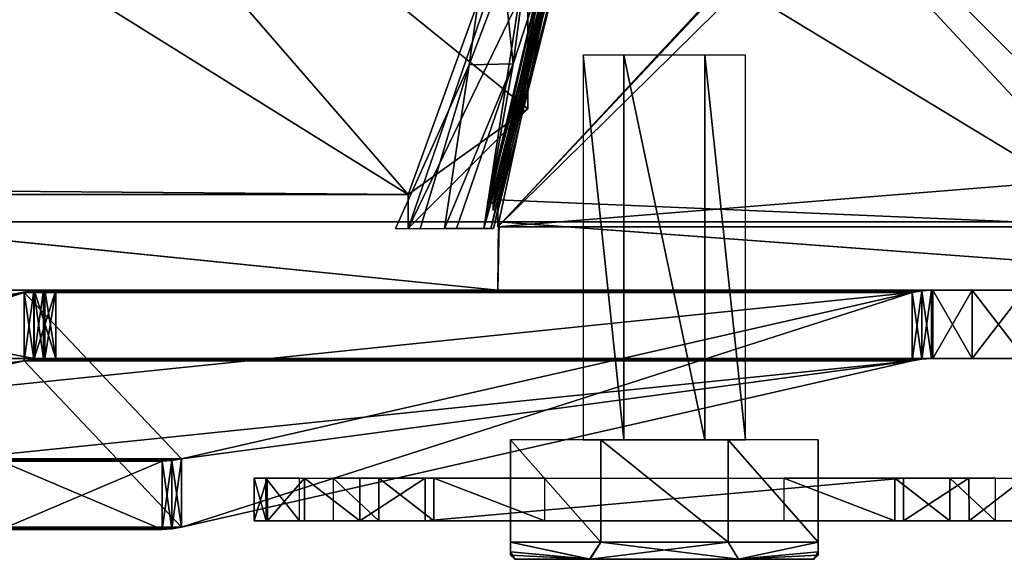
# Model space of a CAD drawing. Header units: millimetres. Extents: x -137 to 239, y -69 to 620.
# Tile 3 of 100: x -82 to -25, y -59 to -28. Entities that reach past the tile are written whole.
import ezdxf

# ---------------------------------------------------------------- set-up
doc = ezdxf.new("R2010")
doc.units = ezdxf.units.MM
doc.header["$LTSCALE"] = 65.185185
for name, color, linetype in [('11', 7, 'CONTINUOUS'), ('1131', 7, 'CONTINUOUS'), ('1132', 7, 'CONTINUOUS'), ('1133', 7, 'CONTINUOUS'), ('1134', 7, 'CONTINUOUS'), ('1135', 7, 'CONTINUOUS'), ('1136', 7, 'CONTINUOUS'), ('1137', 7, 'CONTINUOUS'), ('1138', 7, 'CONTINUOUS'), ('1139', 7, 'CONTINUOUS'), ('1140', 7, 'CONTINUOUS'), ('1141', 7, 'CONTINUOUS'), ('1142', 7, 'CONTINUOUS'), ('1143', 7, 'CONTINUOUS'), ('1144', 7, 'CONTINUOUS'), ('12', 7, 'CONTINUOUS'), ('14', 7, 'CONTINUOUS'), ('26', 7, 'CONTINUOUS'), ('28', 7, 'CONTINUOUS'), ('412', 7, 'CONTINUOUS'), ('424', 7, 'CONTINUOUS'), ('428', 7, 'CONTINUOUS'), ('458', 7, 'CONTINUOUS'), ('459', 7, 'CONTINUOUS'), ('460', 7, 'CONTINUOUS'), ('461', 7, 'CONTINUOUS'), ('462', 7, 'CONTINUOUS'), ('463', 7, 'CONTINUOUS'), ('467', 7, 'CONTINUOUS'), ('468', 7, 'CONTINUOUS'), ('469', 7, 'CONTINUOUS'), ('470', 7, 'CONTINUOUS'), ('471', 7, 'CONTINUOUS'), ('472', 7, 'CONTINUOUS'), ('473', 7, 'CONTINUOUS'), ('474', 7, 'CONTINUOUS'), ('475', 7, 'CONTINUOUS'), ('476', 7, 'CONTINUOUS'), ('477', 7, 'CONTINUOUS'), ('478', 7, 'CONTINUOUS'), ('479', 7, 'CONTINUOUS'), ('480', 7, 'CONTINUOUS'), ('481', 7, 'CONTINUOUS'), ('482', 7, 'CONTINUOUS'), ('483', 7, 'CONTINUOUS'), ('484', 7, 'CONTINUOUS'), ('505', 7, 'CONTINUOUS'), ('57', 7, 'CONTINUOUS'), ('58', 7, 'CONTINUOUS'), ('59', 7, 'CONTINUOUS'), ('720', 7, 'CONTINUOUS'), ('725', 7, 'CONTINUOUS'), ('726', 7, 'CONTINUOUS'), ('727', 7, 'CONTINUOUS'), ('731', 7, 'CONTINUOUS'), ('732', 7, 'CONTINUOUS'), ('733', 7, 'CONTINUOUS')]:
    doc.layers.add(name, color=color, linetype=linetype)

msp = doc.modelspace()

# ---------------------------------------------------------------- linework, layer by layer
at = {"layer": '11', "color": 7, "linetype": 'Continuous'}
for points in [[(-17, 0.3, -82.75), (-17, 0, -82.75), (-54.25, -39.7, -82.75), (-17, 0.3, -82.75)], [(-49.983, -19.7, -82.75), (-17, 0.3, -82.75), (-54.25, -39.7, -82.75), (-49.983, -19.7, -82.75)], [(-17, 0, -82.75), (-17, -3, -82.75), (-54.25, -39.7, -82.75), (-17, 0, -82.75)], [(-54.25, -39.7, -82.75), (-17, -3, -82.75), (-17, -36.7, -82.75), (-54.25, -39.7, -82.75)], [(-54.25, -38.107, -82.75), (-49.983, -19.7, -82.75), (-54.25, -39.7, -82.75), (-54.25, -38.107, -82.75)], [(-17, -39.7, -82.75), (-54.25, -39.7, -82.75), (-17, -36.7, -82.75), (-17, -39.7, -82.75)]]:
    msp.add_3dface(points, dxfattribs=at)
at = {"layer": '1131', "color": 7, "linetype": 'Continuous'}
for points in [[(-53.5, -58.15, -40.75), (-48.225, -58.15, -35.49), (-53.5, -52.15, -40.75), (-53.5, -58.15, -40.75)], [(-53.5, -52.15, -40.75), (-48.225, -58.15, -35.49), (-48.225, -52.15, -35.49), (-53.5, -52.15, -40.75)], [(-48.225, -58.15, -35.49), (-40.775, -58.15, -35.49), (-48.225, -52.15, -35.49), (-48.225, -58.15, -35.49)], [(-48.225, -52.15, -35.49), (-40.775, -58.15, -35.49), (-40.775, -52.15, -35.49), (-48.225, -52.15, -35.49)], [(-35.5, -58.15, -40.75), (-35.5, -52.15, -40.75), (-40.775, -52.15, -35.49), (-35.5, -58.15, -40.75)], [(-40.775, -58.15, -35.49), (-35.5, -58.15, -40.75), (-40.775, -52.15, -35.49), (-40.775, -58.15, -35.49)]]:
    msp.add_3dface(points, dxfattribs=at)
at = {"layer": '1132', "color": 7, "linetype": 'Continuous'}
for points in [[(-53.25, -59.15, -44.5), (-48.848, -59.15, -52.091), (-48.889, -59.15, -36.932), (-53.25, -59.15, -44.5)], [(-48.848, -59.15, -52.091), (-40.17, -59.15, -36.898), (-48.889, -59.15, -36.932), (-48.848, -59.15, -52.091)], [(-48.848, -59.15, -52.091), (-40.152, -59.15, -52.091), (-40.17, -59.15, -36.898), (-48.848, -59.15, -52.091)], [(-40.152, -59.15, -52.091), (-35.75, -59.15, -44.5), (-40.17, -59.15, -36.898), (-40.152, -59.15, -52.091)]]:
    msp.add_3dface(points, dxfattribs=at)
at = {"layer": '1133', "color": 7, "linetype": 'Continuous'}
for points in [[(-48.225, -58.15, -35.49), (-53.5, -58.15, -40.75), (-48.889, -59.15, -36.932), (-48.225, -58.15, -35.49)], [(-53.5, -58.15, -40.75), (-53.5, -58.715, -42.663), (-48.889, -59.15, -36.932), (-53.5, -58.15, -40.75)], [(-40.17, -59.15, -36.898), (-48.225, -58.15, -35.49), (-48.889, -59.15, -36.932), (-40.17, -59.15, -36.898)], [(-40.775, -58.15, -35.49), (-48.225, -58.15, -35.49), (-40.17, -59.15, -36.898), (-40.775, -58.15, -35.49)], [(-35.5, -58.15, -40.75), (-40.775, -58.15, -35.49), (-40.17, -59.15, -36.898), (-35.5, -58.15, -40.75)], [(-35.5, -58.715, -42.666), (-35.5, -58.15, -40.75), (-40.17, -59.15, -36.898), (-35.5, -58.715, -42.666)], [(-53.5, -58.715, -42.663), (-53.5, -58.9, -44.5), (-48.889, -59.15, -36.932), (-53.5, -58.715, -42.663)], [(-35.75, -59.15, -44.5), (-35.5, -58.715, -42.666), (-40.17, -59.15, -36.898), (-35.75, -59.15, -44.5)], [(-35.5, -58.9, -44.5), (-35.5, -58.715, -42.666), (-35.75, -59.15, -44.5), (-35.5, -58.9, -44.5)], [(-53.5, -58.9, -44.5), (-53.25, -59.15, -44.5), (-48.889, -59.15, -36.932), (-53.5, -58.9, -44.5)]]:
    msp.add_3dface(points, dxfattribs=at)
at = {"layer": '1134', "color": 7, "linetype": 'Continuous'}
for points in [[(-53.5, -58.15, -48.25), (-48.225, -58.15, -53.51), (-48.848, -59.15, -52.091), (-53.5, -58.15, -48.25)], [(-53.5, -58.715, -46.334), (-53.5, -58.15, -48.25), (-48.848, -59.15, -52.091), (-53.5, -58.715, -46.334)], [(-48.225, -58.15, -53.51), (-40.775, -58.15, -53.51), (-48.848, -59.15, -52.091), (-48.225, -58.15, -53.51)], [(-48.848, -59.15, -52.091), (-40.775, -58.15, -53.51), (-40.152, -59.15, -52.091), (-48.848, -59.15, -52.091)], [(-40.775, -58.15, -53.51), (-35.5, -58.15, -48.25), (-40.152, -59.15, -52.091), (-40.775, -58.15, -53.51)], [(-35.5, -58.15, -48.25), (-35.5, -58.715, -46.337), (-40.152, -59.15, -52.091), (-35.5, -58.15, -48.25)], [(-53.5, -58.9, -44.5), (-53.5, -58.715, -46.334), (-53.25, -59.15, -44.5), (-53.5, -58.9, -44.5)], [(-53.25, -59.15, -44.5), (-53.5, -58.715, -46.334), (-48.848, -59.15, -52.091), (-53.25, -59.15, -44.5)], [(-35.5, -58.715, -46.337), (-35.5, -58.9, -44.5), (-40.152, -59.15, -52.091), (-35.5, -58.715, -46.337)], [(-40.152, -59.15, -52.091), (-35.5, -58.9, -44.5), (-35.75, -59.15, -44.5), (-40.152, -59.15, -52.091)]]:
    msp.add_3dface(points, dxfattribs=at)
at = {"layer": '1135', "color": 7, "linetype": 'Continuous'}
for points in [[(-35.5, -52.15, -40.75), (-35.5, -58.15, -40.75), (-35.5, -58.715, -42.666), (-35.5, -52.15, -40.75)], [(-35.5, -52.15, -48.25), (-35.5, -52.15, -40.75), (-35.5, -58.15, -48.25), (-35.5, -52.15, -48.25)], [(-35.5, -58.15, -48.25), (-35.5, -52.15, -40.75), (-35.5, -58.715, -46.337), (-35.5, -58.15, -48.25)], [(-35.5, -58.715, -46.337), (-35.5, -52.15, -40.75), (-35.5, -58.9, -44.5), (-35.5, -58.715, -46.337)], [(-35.5, -58.9, -44.5), (-35.5, -52.15, -40.75), (-35.5, -58.715, -42.666), (-35.5, -58.9, -44.5)]]:
    msp.add_3dface(points, dxfattribs=at)
at = {"layer": '1136', "color": 7, "linetype": 'Continuous'}
for points in [[(-53.5, -58.15, -40.75), (-53.5, -52.15, -40.75), (-53.5, -52.15, -48.25), (-53.5, -58.15, -40.75)], [(-53.5, -58.15, -40.75), (-53.5, -52.15, -48.25), (-53.5, -58.715, -42.663), (-53.5, -58.15, -40.75)], [(-53.5, -58.15, -48.25), (-53.5, -58.715, -46.334), (-53.5, -52.15, -48.25), (-53.5, -58.15, -48.25)], [(-53.5, -58.715, -46.334), (-53.5, -58.9, -44.5), (-53.5, -52.15, -48.25), (-53.5, -58.715, -46.334)], [(-53.5, -52.15, -48.25), (-53.5, -58.9, -44.5), (-53.5, -58.715, -42.663), (-53.5, -52.15, -48.25)]]:
    msp.add_3dface(points, dxfattribs=at)
at = {"layer": '1137', "color": 7, "linetype": 'Continuous'}
for points in [[(-68.5, -56.9, -54.5), (-67.736, -56.9, -58.331), (-67.814, -56.9, -50.862), (-68.5, -56.9, -54.5)], [(-67.814, -56.9, -50.862), (-67.736, -56.9, -58.331), (-65.853, -56.9, -47.723), (-67.814, -56.9, -50.862)], [(-67.736, -56.9, -58.331), (-65.57, -56.9, -61.569), (-65.853, -56.9, -47.723), (-67.736, -56.9, -58.331)], [(-65.57, -56.9, -61.569), (-63.876, -56.9, -45.578), (-65.853, -56.9, -47.723), (-65.57, -56.9, -61.569)], [(-62.331, -56.9, -63.736), (-63.876, -56.9, -45.578), (-65.57, -56.9, -61.569), (-62.331, -56.9, -63.736)], [(-61.205, -56.9, -43.674), (-63.876, -56.9, -45.578), (-62.331, -56.9, -63.736), (-61.205, -56.9, -43.674)], [(-58.5, -56.9, -64.5), (-61.205, -56.9, -43.674), (-62.331, -56.9, -63.736), (-58.5, -56.9, -64.5)], [(-57.994, -56.9, -43), (-61.205, -56.9, -43.674), (-58.5, -56.9, -64.5), (-57.994, -56.9, -43)], [(-55, -56.9, -50.309), (-57.994, -56.9, -43), (-58.5, -56.9, -64.5), (-55, -56.9, -50.309)], [(-44.5, -56.9, -56.498), (-55, -56.9, -50.309), (-58.5, -56.9, -64.5), (-44.5, -56.9, -56.498)], [(-30.5, -56.9, -64.5), (-44.5, -56.9, -56.498), (-58.5, -56.9, -64.5), (-30.5, -56.9, -64.5)], [(-51.5, -56.9, -43), (-57.994, -56.9, -43), (-51.5, -56.9, -46), (-51.5, -56.9, -43)], [(-51.5, -56.9, -46), (-57.994, -56.9, -43), (-55, -56.9, -46), (-51.5, -56.9, -46)], [(-55, -56.9, -46), (-57.994, -56.9, -43), (-55, -56.9, -50.309), (-55, -56.9, -46)], [(-34, -56.9, -50.309), (-44.5, -56.9, -56.498), (-30.5, -56.9, -64.5), (-34, -56.9, -50.309)], [(-37.5, -56.9, -46), (-34, -56.9, -46), (-37.5, -56.9, -43), (-37.5, -56.9, -46)], [(-37.5, -56.9, -43), (-34, -56.9, -46), (-31.006, -56.9, -43), (-37.5, -56.9, -43)], [(-34, -56.9, -46), (-34, -56.9, -50.309), (-30.5, -56.9, -64.5), (-34, -56.9, -46)], [(-31.006, -56.9, -43), (-34, -56.9, -46), (-30.5, -56.9, -64.5), (-31.006, -56.9, -43)], [(-27.795, -56.9, -43.674), (-31.006, -56.9, -43), (-30.5, -56.9, -64.5), (-27.795, -56.9, -43.674)], [(-26.669, -56.9, -63.736), (-27.795, -56.9, -43.674), (-30.5, -56.9, -64.5), (-26.669, -56.9, -63.736)], [(-25.124, -56.9, -45.578), (-27.795, -56.9, -43.674), (-26.669, -56.9, -63.736), (-25.124, -56.9, -45.578)], [(-23.431, -56.9, -61.57), (-25.124, -56.9, -45.578), (-26.669, -56.9, -63.736), (-23.431, -56.9, -61.57)], [(-23.147, -56.9, -47.723), (-25.124, -56.9, -45.578), (-23.431, -56.9, -61.57), (-23.147, -56.9, -47.723)]]:
    msp.add_3dface(points, dxfattribs=at)
at = {"layer": '1138', "color": 7, "linetype": 'Continuous'}
for points in [[(-57.994, -56.9, -43), (-51.5, -56.9, -43), (-57.994, -54.4, -43), (-57.994, -56.9, -43)], [(-57.994, -54.4, -43), (-51.5, -56.9, -43), (-51.5, -54.4, -43), (-57.994, -54.4, -43)]]:
    msp.add_3dface(points, dxfattribs=at)
at = {"layer": '1139', "color": 7, "linetype": 'Continuous'}
for points in [[(-67.736, -56.9, -58.331), (-68.5, -56.9, -54.5), (-67.739, -54.4, -58.327), (-67.736, -56.9, -58.331)], [(-68.5, -56.9, -54.5), (-67.814, -56.9, -50.862), (-68.5, -54.4, -54.5), (-68.5, -56.9, -54.5)], [(-67.739, -54.4, -58.327), (-68.5, -56.9, -54.5), (-68.5, -54.4, -54.5), (-67.739, -54.4, -58.327)], [(-68.5, -54.4, -54.5), (-67.814, -56.9, -50.862), (-67.815, -54.4, -50.862), (-68.5, -54.4, -54.5)], [(-67.814, -56.9, -50.862), (-65.853, -56.9, -47.723), (-67.815, -54.4, -50.862), (-67.814, -56.9, -50.862)], [(-67.815, -54.4, -50.862), (-65.853, -56.9, -47.723), (-65.853, -54.4, -47.723), (-67.815, -54.4, -50.862)], [(-65.571, -54.4, -61.571), (-67.736, -56.9, -58.331), (-67.739, -54.4, -58.327), (-65.571, -54.4, -61.571)], [(-65.57, -56.9, -61.569), (-67.736, -56.9, -58.331), (-65.571, -54.4, -61.571), (-65.57, -56.9, -61.569)], [(-62.331, -56.9, -63.736), (-65.57, -56.9, -61.569), (-65.571, -54.4, -61.571), (-62.331, -56.9, -63.736)], [(-62.327, -54.4, -63.739), (-62.331, -56.9, -63.736), (-65.571, -54.4, -61.571), (-62.327, -54.4, -63.739)], [(-58.5, -56.9, -64.5), (-62.331, -56.9, -63.736), (-58.5, -54.4, -64.5), (-58.5, -56.9, -64.5)], [(-58.5, -54.4, -64.5), (-62.331, -56.9, -63.736), (-62.327, -54.4, -63.739), (-58.5, -54.4, -64.5)]]:
    msp.add_3dface(points, dxfattribs=at)
at = {"layer": '1140', "color": 7, "linetype": 'Continuous'}
for points in [[(-30.5, -56.9, -64.5), (-58.5, -56.9, -64.5), (-30.5, -54.4, -64.5), (-30.5, -56.9, -64.5)], [(-30.5, -54.4, -64.5), (-58.5, -56.9, -64.5), (-58.5, -54.4, -64.5), (-30.5, -54.4, -64.5)]]:
    msp.add_3dface(points, dxfattribs=at)
at = {"layer": '1141', "color": 7, "linetype": 'Continuous'}
for points in [[(-26.669, -56.9, -63.736), (-30.5, -56.9, -64.5), (-26.673, -54.4, -63.739), (-26.669, -56.9, -63.736)], [(-26.673, -54.4, -63.739), (-30.5, -56.9, -64.5), (-30.5, -54.4, -64.5), (-26.673, -54.4, -63.739)], [(-23.429, -54.4, -61.571), (-26.669, -56.9, -63.736), (-26.673, -54.4, -63.739), (-23.429, -54.4, -61.571)], [(-23.431, -56.9, -61.57), (-26.669, -56.9, -63.736), (-23.429, -54.4, -61.571), (-23.431, -56.9, -61.57)]]:
    msp.add_3dface(points, dxfattribs=at)
at = {"layer": '1142', "color": 7, "linetype": 'Continuous'}
for points in [[(-37.5, -56.9, -43), (-31.006, -56.9, -43), (-37.5, -54.4, -43), (-37.5, -56.9, -43)], [(-37.5, -54.4, -43), (-31.006, -56.9, -43), (-31.006, -54.4, -43), (-37.5, -54.4, -43)]]:
    msp.add_3dface(points, dxfattribs=at)
at = {"layer": '1143', "color": 7, "linetype": 'Continuous'}
for points in [[(-63.876, -56.9, -45.578), (-61.205, -56.9, -43.674), (-63.876, -54.4, -45.578), (-63.876, -56.9, -45.578)], [(-63.876, -54.4, -45.578), (-61.205, -56.9, -43.674), (-61.205, -54.4, -43.673), (-63.876, -54.4, -45.578)], [(-61.205, -56.9, -43.674), (-57.994, -56.9, -43), (-61.205, -54.4, -43.673), (-61.205, -56.9, -43.674)], [(-57.994, -56.9, -43), (-57.994, -54.4, -43), (-61.205, -54.4, -43.673), (-57.994, -56.9, -43)]]:
    msp.add_3dface(points, dxfattribs=at)
at = {"layer": '1144', "color": 7, "linetype": 'Continuous'}
for points in [[(-31.006, -56.9, -43), (-27.795, -56.9, -43.674), (-31.006, -54.4, -43), (-31.006, -56.9, -43)], [(-31.006, -54.4, -43), (-27.795, -56.9, -43.674), (-27.795, -54.4, -43.673), (-31.006, -54.4, -43)], [(-27.795, -56.9, -43.674), (-25.124, -56.9, -45.578), (-27.795, -54.4, -43.673), (-27.795, -56.9, -43.674)], [(-25.124, -56.9, -45.578), (-25.124, -54.4, -45.578), (-27.795, -54.4, -43.673), (-25.124, -56.9, -45.578)]]:
    msp.add_3dface(points, dxfattribs=at)
at = {"layer": '12', "color": 7, "linetype": 'Continuous'}
for points in [[(-49.983, -19.7, 82.75), (-17, -39.7, 82.75), (-54.25, 0.3, 82.75), (-49.983, -19.7, 82.75)], [(-54.25, 0.3, 82.75), (-17, -39.7, 82.75), (-17, -36.7, 82.75), (-54.25, 0.3, 82.75)], [(-17, -3, 82.75), (-54.25, 0.3, 82.75), (-17, -36.7, 82.75), (-17, -3, 82.75)], [(-54.25, -38.107, 82.75), (-17, -39.7, 82.75), (-49.983, -19.7, 82.75), (-54.25, -38.107, 82.75)], [(-54.25, -39.7, 82.75), (-17, -39.7, 82.75), (-54.25, -38.107, 82.75), (-54.25, -39.7, 82.75)]]:
    msp.add_3dface(points, dxfattribs=at)
at = {"layer": '14', "color": 7, "linetype": 'Continuous'}
for points in [[(-52.5, -32.8, 52.75), (-52.5, -25.5, 52.75), (-90.6, -2, 52.75), (-52.5, -32.8, 52.75)], [(-59.5, -37.8, 52.75), (-52.5, -32.8, 52.75), (-90.6, -2, 52.75), (-59.5, -37.8, 52.75)], [(-88.227, -19.9, 52.75), (-59.5, -37.8, 52.75), (-90.6, -2, 52.75), (-88.227, -19.9, 52.75)], [(-90.6, -37.554, 52.75), (-59.5, -37.8, 52.75), (-88.227, -19.9, 52.75), (-90.6, -37.554, 52.75)], [(-59.5, -39.8, 52.75), (-52.5, -32.8, 52.75), (-59.5, -37.8, 52.75), (-59.5, -39.8, 52.75)], [(-90.6, -37.8, 52.75), (-59.5, -37.8, 52.75), (-90.6, -37.554, 52.75), (-90.6, -37.8, 52.75)]]:
    msp.add_3dface(points, dxfattribs=at)
at = {"layer": '26', "color": 7, "linetype": 'Continuous'}
for points in [[(-54.52, -38.3, -82.208), (-49.982, -19.8, -82.25), (-54.852, -38.3, -81.794), (-54.52, -38.3, -82.208)], [(-54.852, -38.3, -81.794), (-49.982, -19.8, -82.25), (-50.481, -19.8, -81.794), (-54.852, -38.3, -81.794)], [(-54.52, -38.748, -82.25), (-49.982, -19.8, -82.25), (-54.52, -38.519, -82.239), (-54.52, -38.748, -82.25)], [(-54.52, -38.519, -82.239), (-49.982, -19.8, -82.25), (-54.52, -38.3, -82.208), (-54.52, -38.519, -82.239)], [(-54.751, -38.3, -82.039), (-54.52, -38.3, -82.208), (-54.852, -38.3, -81.794), (-54.751, -38.3, -82.039)]]:
    msp.add_3dface(points, dxfattribs=at)
at = {"layer": '28', "color": 7, "linetype": 'Continuous'}
for points in [[(-54.753, -38.3, 82.036), (-54.852, -38.3, 81.794), (-50.481, -19.8, 81.794), (-54.753, -38.3, 82.036)], [(-54.52, -38.3, 82.208), (-54.753, -38.3, 82.036), (-50.481, -19.8, 81.794), (-54.52, -38.3, 82.208)], [(-54.52, -38.519, 82.239), (-54.52, -38.3, 82.208), (-50.481, -19.8, 81.794), (-54.52, -38.519, 82.239)], [(-54.52, -38.748, 82.25), (-54.52, -38.519, 82.239), (-50.481, -19.8, 81.794), (-54.52, -38.748, 82.25)], [(-49.982, -19.8, 82.25), (-54.52, -38.748, 82.25), (-50.481, -19.8, 81.794), (-49.982, -19.8, 82.25)]]:
    msp.add_3dface(points, dxfattribs=at)
at = {"layer": '412', "color": 7, "linetype": 'Continuous'}
for points in [[(-102.596, -47.4, -39.672), (109.545, -47.4, -30), (-110, -47.4), (-102.596, -47.4, -39.672)], [(-110, -47.4), (109.545, -47.4, -30), (109.694, -47.4, 30), (-110, -47.4)], [(-102.596, -47.4, 39.672), (-110, -47.4), (104.782, -47.4, 33.478), (-102.596, -47.4, 39.672)], [(104.782, -47.4, 33.478), (-110, -47.4), (106.596, -47.4, 30.962), (104.782, -47.4, 33.478)], [(106.596, -47.4, 30.962), (-110, -47.4), (109.545, -47.4, 30), (106.596, -47.4, 30.962)], [(109.545, -47.4, 30), (-110, -47.4), (109.694, -47.4, 30), (109.545, -47.4, 30)], [(106.596, -47.4, -30.962), (109.545, -47.4, -30), (-102.596, -47.4, -39.672), (106.596, -47.4, -30.962)], [(104.782, -47.4, -33.478), (106.596, -47.4, -30.962), (-102.596, -47.4, -39.672), (104.782, -47.4, -33.478)], [(-81.384, -47.4, -74.004), (104.782, -47.4, -33.478), (-102.596, -47.4, -39.672), (-81.384, -47.4, -74.004)], [(-81.384, -47.4, 74.004), (-102.596, -47.4, 39.672), (73.837, -47.4, 81.536), (-81.384, -47.4, 74.004)], [(73.837, -47.4, 81.536), (-102.596, -47.4, 39.672), (104.782, -47.4, 33.478), (73.837, -47.4, 81.536)], [(-80.112, -47.4, -76.833), (104.782, -47.4, -33.478), (-81.384, -47.4, -74.004), (-80.112, -47.4, -76.833)], [(-80.112, -47.4, 76.833), (-81.384, -47.4, 74.004), (73.837, -47.4, 81.536), (-80.112, -47.4, 76.833)], [(73.838, -47.4, -81.535), (104.782, -47.4, -33.478), (-80.828, -47.4, -79.998), (73.838, -47.4, -81.535)], [(-80.828, -47.4, -79.998), (104.782, -47.4, -33.478), (-80.753, -47.4, -79.868), (-80.828, -47.4, -79.998)], [(-26.484, -47.4, -107.796), (73.838, -47.4, -81.535), (-80.828, -47.4, -79.998), (-26.484, -47.4, -107.796)], [(-28.791, -47.4, -109.868), (-26.484, -47.4, -107.796), (-80.828, -47.4, -79.998), (-28.791, -47.4, -109.868)], [(-28.866, -47.4, -109.998), (-28.791, -47.4, -109.868), (-80.828, -47.4, -79.998), (-28.866, -47.4, -109.998)], [(-80.828, -47.4, 79.998), (-80.753, -47.4, 79.868), (73.837, -47.4, 81.536), (-80.828, -47.4, 79.998)], [(-28.866, -47.4, 109.998), (-80.828, -47.4, 79.998), (-28.791, -47.4, 109.868), (-28.866, -47.4, 109.998)], [(-28.791, -47.4, 109.868), (-80.828, -47.4, 79.998), (-26.484, -47.4, 107.796), (-28.791, -47.4, 109.868)], [(-26.484, -47.4, 107.796), (-80.828, -47.4, 79.998), (-23.398, -47.4, 107.483), (-26.484, -47.4, 107.796)], [(-23.398, -47.4, 107.483), (-80.828, -47.4, 79.998), (73.837, -47.4, 81.536), (-23.398, -47.4, 107.483)], [(-80.753, -47.4, -79.868), (104.782, -47.4, -33.478), (-80.112, -47.4, -76.833), (-80.753, -47.4, -79.868)], [(-80.753, -47.4, 79.868), (-80.112, -47.4, 76.833), (73.837, -47.4, 81.536), (-80.753, -47.4, 79.868)], [(-23.398, -47.4, -107.483), (73.838, -47.4, -81.535), (-26.484, -47.4, -107.796), (-23.398, -47.4, -107.483)]]:
    msp.add_3dface(points, dxfattribs=at)
at = {"layer": '424', "color": 7, "linetype": 'Continuous'}
for points in [[(109.545, -43.4, 30), (109.694, -43.4, -30), (-110, -43.4), (109.545, -43.4, 30)], [(-102.596, -43.4, 39.672), (109.545, -43.4, 30), (-110, -43.4), (-102.596, -43.4, 39.672)], [(109.694, -43.4, -30), (109.545, -43.4, -30), (-110, -43.4), (109.694, -43.4, -30)], [(-110, -43.4), (109.545, -43.4, -30), (106.596, -43.4, -30.962), (-110, -43.4)], [(-102.596, -43.4, -39.672), (-110, -43.4), (104.782, -43.4, -33.478), (-102.596, -43.4, -39.672)], [(104.782, -43.4, -33.478), (-110, -43.4), (106.596, -43.4, -30.962), (104.782, -43.4, -33.478)], [(106.596, -43.4, 30.962), (109.545, -43.4, 30), (-102.596, -43.4, 39.672), (106.596, -43.4, 30.962)], [(104.782, -43.4, 33.478), (106.596, -43.4, 30.962), (-102.596, -43.4, 39.672), (104.782, -43.4, 33.478)], [(-81.384, -43.4, 74.004), (104.782, -43.4, 33.478), (-102.596, -43.4, 39.672), (-81.384, -43.4, 74.004)], [(-81.384, -43.4, -74.004), (-102.596, -43.4, -39.672), (73.837, -43.4, -81.536), (-81.384, -43.4, -74.004)], [(73.837, -43.4, -81.536), (-102.596, -43.4, -39.672), (104.782, -43.4, -33.478), (73.837, -43.4, -81.536)], [(-80.112, -43.4, 76.833), (104.782, -43.4, 33.478), (-81.384, -43.4, 74.004), (-80.112, -43.4, 76.833)], [(-80.112, -43.4, -76.833), (-81.384, -43.4, -74.004), (73.837, -43.4, -81.536), (-80.112, -43.4, -76.833)], [(73.838, -43.4, 81.535), (104.782, -43.4, 33.478), (-80.828, -43.4, 79.998), (73.838, -43.4, 81.535)], [(-80.828, -43.4, 79.998), (104.782, -43.4, 33.478), (-80.753, -43.4, 79.868), (-80.828, -43.4, 79.998)], [(-26.484, -43.4, 107.796), (73.838, -43.4, 81.535), (-80.828, -43.4, 79.998), (-26.484, -43.4, 107.796)], [(-28.791, -43.4, 109.868), (-26.484, -43.4, 107.796), (-80.828, -43.4, 79.998), (-28.791, -43.4, 109.868)], [(-28.866, -43.4, 109.998), (-28.791, -43.4, 109.868), (-80.828, -43.4, 79.998), (-28.866, -43.4, 109.998)], [(-80.828, -43.4, -79.998), (-80.753, -43.4, -79.868), (73.837, -43.4, -81.536), (-80.828, -43.4, -79.998)], [(-28.866, -43.4, -109.998), (-80.828, -43.4, -79.998), (-28.791, -43.4, -109.868), (-28.866, -43.4, -109.998)], [(-28.791, -43.4, -109.868), (-80.828, -43.4, -79.998), (-26.484, -43.4, -107.796), (-28.791, -43.4, -109.868)], [(-26.484, -43.4, -107.796), (-80.828, -43.4, -79.998), (-23.398, -43.4, -107.483), (-26.484, -43.4, -107.796)], [(-23.398, -43.4, -107.483), (-80.828, -43.4, -79.998), (73.837, -43.4, -81.536), (-23.398, -43.4, -107.483)], [(-80.753, -43.4, 79.868), (104.782, -43.4, 33.478), (-80.112, -43.4, 76.833), (-80.753, -43.4, 79.868)], [(-80.753, -43.4, -79.868), (-80.112, -43.4, -76.833), (73.837, -43.4, -81.536), (-80.753, -43.4, -79.868)], [(-23.398, -43.4, 107.483), (73.838, -43.4, 81.535), (-26.484, -43.4, 107.796), (-23.398, -43.4, 107.483)]]:
    msp.add_3dface(points, dxfattribs=at)
at = {"layer": '428', "color": 7, "linetype": 'Continuous'}
for points in [[(-81.384, -47.4, -74.004), (-102.596, -47.4, -39.672), (-81.384, -43.4, -74.004), (-81.384, -47.4, -74.004)], [(-102.596, -47.4, -39.672), (-102.596, -43.4, -39.672), (-81.384, -43.4, -74.004), (-102.596, -47.4, -39.672)], [(-102.596, -47.4, 39.672), (-81.384, -47.4, 74.004), (-102.596, -43.4, 39.672), (-102.596, -47.4, 39.672)], [(-81.384, -47.4, 74.004), (-81.384, -43.4, 74.004), (-102.596, -43.4, 39.672), (-81.384, -47.4, 74.004)]]:
    msp.add_3dface(points, dxfattribs=at)
at = {"layer": '458', "color": 7, "linetype": 'Continuous'}
for points in [[(-81.384, -47.4, 74.004), (-80.112, -47.4, 76.833), (-81.384, -43.4, 74.004), (-81.384, -47.4, 74.004)], [(-80.112, -47.4, 76.833), (-80.112, -43.4, 76.833), (-81.384, -43.4, 74.004), (-80.112, -47.4, 76.833)], [(-80.112, -47.4, 76.833), (-80.753, -47.4, 79.868), (-80.112, -43.4, 76.833), (-80.112, -47.4, 76.833)], [(-80.753, -47.4, 79.868), (-80.753, -43.4, 79.868), (-80.112, -43.4, 76.833), (-80.753, -47.4, 79.868)]]:
    msp.add_3dface(points, dxfattribs=at)
at = {"layer": '459', "color": 7, "linetype": 'Continuous'}
for points in [[(-81.96, -47.529, 81.959), (-124.716, -57.271, 156.015), (-81.96, -43.529, 81.959), (-81.96, -47.529, 81.959)], [(-81.96, -43.529, 81.959), (-124.716, -57.271, 156.015), (-124.716, -53.271, 156.015), (-81.96, -43.529, 81.959)], [(-81.395, -47.432, 80.98), (-81.96, -47.529, 81.959), (-81.395, -43.432, 80.98), (-81.395, -47.432, 80.98)], [(-81.395, -43.432, 80.98), (-81.96, -47.529, 81.959), (-81.96, -43.529, 81.959), (-81.395, -43.432, 80.98)], [(-80.828, -43.4, 79.998), (-80.828, -47.4, 79.998), (-81.395, -47.432, 80.98), (-80.828, -43.4, 79.998)], [(-80.828, -43.4, 79.998), (-81.395, -47.432, 80.98), (-81.395, -43.432, 80.98), (-80.828, -43.4, 79.998)], [(-80.753, -47.4, 79.868), (-80.828, -47.4, 79.998), (-80.753, -43.4, 79.868), (-80.753, -47.4, 79.868)], [(-80.828, -47.4, 79.998), (-80.828, -43.4, 79.998), (-80.753, -43.4, 79.868), (-80.828, -47.4, 79.998)]]:
    msp.add_3dface(points, dxfattribs=at)
at = {"layer": '460', "color": 7, "linetype": 'Continuous'}
for points in [[(-135.28, -57.4, 174.312), (-73.887, -57.4, 187.975), (-137.278, -57.4, 189.488), (-135.28, -57.4, 174.312)], [(-137.278, -57.4, 189.488), (-73.887, -57.4, 187.975), (-127.96, -57.4, 201.633), (-137.278, -57.4, 189.488)], [(-125.848, -57.4, 157.975), (-73.887, -57.4, 187.975), (-135.28, -57.4, 174.312), (-125.848, -57.4, 157.975)], [(-127.96, -57.4, 201.633), (-73.887, -57.4, 187.975), (-110.639, -57.4, 211.633), (-127.96, -57.4, 201.633)], [(-110.639, -57.4, 211.633), (-73.887, -57.4, 187.975), (-95.463, -57.4, 213.631), (-110.639, -57.4, 211.633)], [(-73.887, -57.4, 187.975), (-83.319, -57.4, 204.312), (-95.463, -57.4, 213.631), (-73.887, -57.4, 187.975)]]:
    msp.add_3dface(points, dxfattribs=at)
at = {"layer": '461', "color": 7, "linetype": 'Continuous'}
for points in [[(-73.887, -57.4, 187.975), (-125.848, -57.4, 157.975), (-125.281, -57.368, 156.993), (-73.887, -57.4, 187.975)], [(-124.716, -57.271, 156.015), (-73.32, -57.368, 186.993), (-125.281, -57.368, 156.993), (-124.716, -57.271, 156.015)], [(-73.32, -57.368, 186.993), (-73.887, -57.4, 187.975), (-125.281, -57.368, 156.993), (-73.32, -57.368, 186.993)], [(-72.755, -57.271, 186.015), (-73.32, -57.368, 186.993), (-124.716, -57.271, 156.015), (-72.755, -57.271, 186.015)]]:
    msp.add_3dface(points, dxfattribs=at)
at = {"layer": '462', "color": 7, "linetype": 'Continuous'}
for points in [[(-72.755, -57.271, 186.015), (-124.716, -57.271, 156.015), (-81.96, -47.529, 81.959), (-72.755, -57.271, 186.015)], [(-29.998, -47.529, 111.959), (-72.755, -57.271, 186.015), (-81.96, -47.529, 81.959), (-29.998, -47.529, 111.959)]]:
    msp.add_3dface(points, dxfattribs=at)
at = {"layer": '463', "color": 7, "linetype": 'Continuous'}
for points in [[(-29.998, -43.529, 111.959), (-72.755, -53.271, 186.015), (-29.998, -47.529, 111.959), (-29.998, -43.529, 111.959)], [(-29.433, -43.432, 110.98), (-29.998, -43.529, 111.959), (-29.433, -47.432, 110.98), (-29.433, -43.432, 110.98)], [(-29.433, -47.432, 110.98), (-29.998, -43.529, 111.959), (-29.998, -47.529, 111.959), (-29.433, -47.432, 110.98)], [(-28.866, -47.4, 109.998), (-28.866, -43.4, 109.998), (-29.433, -43.432, 110.98), (-28.866, -47.4, 109.998)], [(-28.866, -47.4, 109.998), (-29.433, -43.432, 110.98), (-29.433, -47.432, 110.98), (-28.866, -47.4, 109.998)], [(-28.866, -47.4, 109.998), (-28.791, -47.4, 109.868), (-28.866, -43.4, 109.998), (-28.866, -47.4, 109.998)], [(-28.791, -47.4, 109.868), (-28.791, -43.4, 109.868), (-28.866, -43.4, 109.998), (-28.791, -47.4, 109.868)], [(-29.998, -47.529, 111.959), (-72.755, -53.271, 186.015), (-72.755, -57.271, 186.015), (-29.998, -47.529, 111.959)], [(-83.319, -53.4, 204.312), (-83.319, -57.4, 204.312), (-73.887, -57.4, 187.975), (-83.319, -53.4, 204.312)], [(-73.887, -53.4, 187.975), (-83.319, -53.4, 204.312), (-73.887, -57.4, 187.975), (-73.887, -53.4, 187.975)], [(-73.32, -53.368, 186.993), (-73.887, -53.4, 187.975), (-73.32, -57.368, 186.993), (-73.32, -53.368, 186.993)], [(-73.32, -57.368, 186.993), (-73.887, -53.4, 187.975), (-73.887, -57.4, 187.975), (-73.32, -57.368, 186.993)], [(-72.755, -53.271, 186.015), (-73.32, -53.368, 186.993), (-72.755, -57.271, 186.015), (-72.755, -53.271, 186.015)], [(-72.755, -57.271, 186.015), (-73.32, -53.368, 186.993), (-73.32, -57.368, 186.993), (-72.755, -57.271, 186.015)]]:
    msp.add_3dface(points, dxfattribs=at)
at = {"layer": '467', "color": 7, "linetype": 'Continuous'}
msp.add_3dface([(-83.319, -53.4, 204.312), (-73.887, -53.4, 187.975), (-125.848, -53.4, 157.975), (-83.319, -53.4, 204.312)], dxfattribs=at)
at = {"layer": '468', "color": 7, "linetype": 'Continuous'}
for points in [[(-73.887, -53.4, 187.975), (-73.32, -53.368, 186.993), (-125.848, -53.4, 157.975), (-73.887, -53.4, 187.975)], [(-73.32, -53.368, 186.993), (-125.281, -53.368, 156.993), (-125.848, -53.4, 157.975), (-73.32, -53.368, 186.993)], [(-73.32, -53.368, 186.993), (-72.755, -53.271, 186.015), (-125.281, -53.368, 156.993), (-73.32, -53.368, 186.993)], [(-72.755, -53.271, 186.015), (-124.716, -53.271, 156.015), (-125.281, -53.368, 156.993), (-72.755, -53.271, 186.015)]]:
    msp.add_3dface(points, dxfattribs=at)
at = {"layer": '469', "color": 7, "linetype": 'Continuous'}
for points in [[(-72.755, -53.271, 186.015), (-29.998, -43.529, 111.959), (-124.716, -53.271, 156.015), (-72.755, -53.271, 186.015)], [(-29.998, -43.529, 111.959), (-81.96, -43.529, 81.959), (-124.716, -53.271, 156.015), (-29.998, -43.529, 111.959)]]:
    msp.add_3dface(points, dxfattribs=at)
at = {"layer": '470', "color": 7, "linetype": 'Continuous'}
for points in [[(-29.998, -43.529, 111.959), (-29.433, -43.432, 110.98), (-81.96, -43.529, 81.959), (-29.998, -43.529, 111.959)], [(-29.433, -43.432, 110.98), (-81.395, -43.432, 80.98), (-81.96, -43.529, 81.959), (-29.433, -43.432, 110.98)], [(-28.866, -43.4, 109.998), (-80.828, -43.4, 79.998), (-81.395, -43.432, 80.98), (-28.866, -43.4, 109.998)], [(-29.433, -43.432, 110.98), (-28.866, -43.4, 109.998), (-81.395, -43.432, 80.98), (-29.433, -43.432, 110.98)]]:
    msp.add_3dface(points, dxfattribs=at)
at = {"layer": '471', "color": 7, "linetype": 'Continuous'}
for points in [[(-28.791, -47.4, 109.868), (-26.484, -47.4, 107.796), (-28.791, -43.4, 109.868), (-28.791, -47.4, 109.868)], [(-26.484, -47.4, 107.796), (-26.484, -43.4, 107.796), (-28.791, -43.4, 109.868), (-26.484, -47.4, 107.796)], [(-26.484, -47.4, 107.796), (-23.398, -47.4, 107.483), (-26.484, -43.4, 107.796), (-26.484, -47.4, 107.796)], [(-23.398, -47.4, 107.483), (-23.398, -43.4, 107.483), (-26.484, -43.4, 107.796), (-23.398, -47.4, 107.483)]]:
    msp.add_3dface(points, dxfattribs=at)
at = {"layer": '472', "color": 7, "linetype": 'Continuous'}
for points in [[(-29.998, -47.529, 111.959), (-81.96, -47.529, 81.959), (-81.395, -47.432, 80.98), (-29.998, -47.529, 111.959)], [(-80.828, -47.4, 79.998), (-29.433, -47.432, 110.98), (-81.395, -47.432, 80.98), (-80.828, -47.4, 79.998)], [(-29.433, -47.432, 110.98), (-29.998, -47.529, 111.959), (-81.395, -47.432, 80.98), (-29.433, -47.432, 110.98)], [(-80.828, -47.4, 79.998), (-28.866, -47.4, 109.998), (-29.433, -47.432, 110.98), (-80.828, -47.4, 79.998)]]:
    msp.add_3dface(points, dxfattribs=at)
at = {"layer": '473', "color": 7, "linetype": 'Continuous'}
for points in [[(-80.112, -47.4, -76.833), (-81.384, -47.4, -74.004), (-80.112, -43.4, -76.833), (-80.112, -47.4, -76.833)], [(-81.384, -47.4, -74.004), (-81.384, -43.4, -74.004), (-80.112, -43.4, -76.833), (-81.384, -47.4, -74.004)], [(-80.753, -47.4, -79.868), (-80.112, -47.4, -76.833), (-80.753, -43.4, -79.868), (-80.753, -47.4, -79.868)], [(-80.112, -47.4, -76.833), (-80.112, -43.4, -76.833), (-80.753, -43.4, -79.868), (-80.112, -47.4, -76.833)]]:
    msp.add_3dface(points, dxfattribs=at)
at = {"layer": '474', "color": 7, "linetype": 'Continuous'}
for points in [[(-81.96, -43.529, -81.959), (-124.716, -53.271, -156.015), (-81.96, -47.529, -81.959), (-81.96, -43.529, -81.959)], [(-81.395, -43.432, -80.98), (-81.96, -43.529, -81.959), (-81.395, -47.432, -80.98), (-81.395, -43.432, -80.98)], [(-81.395, -47.432, -80.98), (-81.96, -43.529, -81.959), (-81.96, -47.529, -81.959), (-81.395, -47.432, -80.98)], [(-80.828, -47.4, -79.998), (-80.828, -43.4, -79.998), (-81.395, -43.432, -80.98), (-80.828, -47.4, -79.998)], [(-80.828, -47.4, -79.998), (-81.395, -43.432, -80.98), (-81.395, -47.432, -80.98), (-80.828, -47.4, -79.998)], [(-80.828, -47.4, -79.998), (-80.753, -47.4, -79.868), (-80.828, -43.4, -79.998), (-80.828, -47.4, -79.998)], [(-80.753, -47.4, -79.868), (-80.753, -43.4, -79.868), (-80.828, -43.4, -79.998), (-80.753, -47.4, -79.868)], [(-81.96, -47.529, -81.959), (-124.716, -53.271, -156.015), (-124.716, -57.271, -156.015), (-81.96, -47.529, -81.959)]]:
    msp.add_3dface(points, dxfattribs=at)
at = {"layer": '475', "color": 7, "linetype": 'Continuous'}
msp.add_3dface([(-73.887, -57.4, -187.975), (-125.848, -57.4, -157.975), (-83.319, -57.4, -204.312), (-73.887, -57.4, -187.975)], dxfattribs=at)
at = {"layer": '476', "color": 7, "linetype": 'Continuous'}
for points in [[(-125.281, -57.368, -156.993), (-125.848, -57.4, -157.975), (-73.32, -57.368, -186.993), (-125.281, -57.368, -156.993)], [(-125.848, -57.4, -157.975), (-73.887, -57.4, -187.975), (-73.32, -57.368, -186.993), (-125.848, -57.4, -157.975)], [(-124.716, -57.271, -156.015), (-125.281, -57.368, -156.993), (-72.755, -57.271, -186.015), (-124.716, -57.271, -156.015)], [(-72.755, -57.271, -186.015), (-125.281, -57.368, -156.993), (-73.32, -57.368, -186.993), (-72.755, -57.271, -186.015)]]:
    msp.add_3dface(points, dxfattribs=at)
at = {"layer": '477', "color": 7, "linetype": 'Continuous'}
for points in [[(-81.96, -47.529, -81.959), (-124.716, -57.271, -156.015), (-29.998, -47.529, -111.959), (-81.96, -47.529, -81.959)], [(-124.716, -57.271, -156.015), (-72.755, -57.271, -186.015), (-29.998, -47.529, -111.959), (-124.716, -57.271, -156.015)]]:
    msp.add_3dface(points, dxfattribs=at)
at = {"layer": '478', "color": 7, "linetype": 'Continuous'}
for points in [[(-81.395, -47.432, -80.98), (-81.96, -47.529, -81.959), (-29.433, -47.432, -110.98), (-81.395, -47.432, -80.98)], [(-81.96, -47.529, -81.959), (-29.998, -47.529, -111.959), (-29.433, -47.432, -110.98), (-81.96, -47.529, -81.959)], [(-28.866, -47.4, -109.998), (-80.828, -47.4, -79.998), (-81.395, -47.432, -80.98), (-28.866, -47.4, -109.998)], [(-28.866, -47.4, -109.998), (-81.395, -47.432, -80.98), (-29.433, -47.432, -110.98), (-28.866, -47.4, -109.998)]]:
    msp.add_3dface(points, dxfattribs=at)
at = {"layer": '479', "color": 7, "linetype": 'Continuous'}
for points in [[(-29.998, -47.529, -111.959), (-72.755, -57.271, -186.015), (-29.998, -43.529, -111.959), (-29.998, -47.529, -111.959)], [(-29.998, -43.529, -111.959), (-72.755, -57.271, -186.015), (-72.755, -53.271, -186.015), (-29.998, -43.529, -111.959)], [(-29.433, -47.432, -110.98), (-29.998, -47.529, -111.959), (-29.433, -43.432, -110.98), (-29.433, -47.432, -110.98)], [(-29.433, -43.432, -110.98), (-29.998, -47.529, -111.959), (-29.998, -43.529, -111.959), (-29.433, -43.432, -110.98)], [(-28.866, -43.4, -109.998), (-28.866, -47.4, -109.998), (-29.433, -47.432, -110.98), (-28.866, -43.4, -109.998)], [(-28.866, -43.4, -109.998), (-29.433, -47.432, -110.98), (-29.433, -43.432, -110.98), (-28.866, -43.4, -109.998)], [(-28.791, -47.4, -109.868), (-28.866, -47.4, -109.998), (-28.791, -43.4, -109.868), (-28.791, -47.4, -109.868)], [(-28.866, -47.4, -109.998), (-28.866, -43.4, -109.998), (-28.791, -43.4, -109.868), (-28.866, -47.4, -109.998)], [(-73.887, -57.4, -187.975), (-83.319, -57.4, -204.312), (-73.887, -53.4, -187.975), (-73.887, -57.4, -187.975)], [(-73.887, -53.4, -187.975), (-83.319, -57.4, -204.312), (-83.319, -53.4, -204.312), (-73.887, -53.4, -187.975)], [(-73.32, -57.368, -186.993), (-73.887, -57.4, -187.975), (-73.32, -53.368, -186.993), (-73.32, -57.368, -186.993)], [(-73.32, -53.368, -186.993), (-73.887, -57.4, -187.975), (-73.887, -53.4, -187.975), (-73.32, -53.368, -186.993)], [(-72.755, -57.271, -186.015), (-73.32, -57.368, -186.993), (-72.755, -53.271, -186.015), (-72.755, -57.271, -186.015)], [(-72.755, -53.271, -186.015), (-73.32, -57.368, -186.993), (-73.32, -53.368, -186.993), (-72.755, -53.271, -186.015)]]:
    msp.add_3dface(points, dxfattribs=at)
at = {"layer": '480', "color": 7, "linetype": 'Continuous'}
for points in [[(-26.484, -47.4, -107.796), (-28.791, -47.4, -109.868), (-26.484, -43.4, -107.796), (-26.484, -47.4, -107.796)], [(-28.791, -47.4, -109.868), (-28.791, -43.4, -109.868), (-26.484, -43.4, -107.796), (-28.791, -47.4, -109.868)], [(-23.398, -47.4, -107.483), (-26.484, -47.4, -107.796), (-23.398, -43.4, -107.483), (-23.398, -47.4, -107.483)], [(-26.484, -47.4, -107.796), (-26.484, -43.4, -107.796), (-23.398, -43.4, -107.483), (-26.484, -47.4, -107.796)]]:
    msp.add_3dface(points, dxfattribs=at)
at = {"layer": '481', "color": 7, "linetype": 'Continuous'}
for points in [[(-81.96, -43.529, -81.959), (-81.395, -43.432, -80.98), (-29.998, -43.529, -111.959), (-81.96, -43.529, -81.959)], [(-81.395, -43.432, -80.98), (-80.828, -43.4, -79.998), (-29.433, -43.432, -110.98), (-81.395, -43.432, -80.98)], [(-81.395, -43.432, -80.98), (-29.433, -43.432, -110.98), (-29.998, -43.529, -111.959), (-81.395, -43.432, -80.98)], [(-80.828, -43.4, -79.998), (-28.866, -43.4, -109.998), (-29.433, -43.432, -110.98), (-80.828, -43.4, -79.998)]]:
    msp.add_3dface(points, dxfattribs=at)
at = {"layer": '482', "color": 7, "linetype": 'Continuous'}
for points in [[(-124.716, -53.271, -156.015), (-81.96, -43.529, -81.959), (-72.755, -53.271, -186.015), (-124.716, -53.271, -156.015)], [(-81.96, -43.529, -81.959), (-29.998, -43.529, -111.959), (-72.755, -53.271, -186.015), (-81.96, -43.529, -81.959)]]:
    msp.add_3dface(points, dxfattribs=at)
at = {"layer": '483', "color": 7, "linetype": 'Continuous'}
for points in [[(-125.848, -53.4, -157.975), (-125.281, -53.368, -156.993), (-73.887, -53.4, -187.975), (-125.848, -53.4, -157.975)], [(-125.281, -53.368, -156.993), (-124.716, -53.271, -156.015), (-73.32, -53.368, -186.993), (-125.281, -53.368, -156.993)], [(-125.281, -53.368, -156.993), (-73.32, -53.368, -186.993), (-73.887, -53.4, -187.975), (-125.281, -53.368, -156.993)], [(-124.716, -53.271, -156.015), (-72.755, -53.271, -186.015), (-73.32, -53.368, -186.993), (-124.716, -53.271, -156.015)]]:
    msp.add_3dface(points, dxfattribs=at)
at = {"layer": '484', "color": 7, "linetype": 'Continuous'}
for points in [[(-135.28, -53.4, -174.312), (-73.887, -53.4, -187.975), (-137.278, -53.4, -189.488), (-135.28, -53.4, -174.312)], [(-137.278, -53.4, -189.488), (-73.887, -53.4, -187.975), (-127.96, -53.4, -201.633), (-137.278, -53.4, -189.488)], [(-135.28, -53.4, -174.312), (-125.848, -53.4, -157.975), (-73.887, -53.4, -187.975), (-135.28, -53.4, -174.312)], [(-73.887, -53.4, -187.975), (-110.639, -53.4, -211.633), (-127.96, -53.4, -201.633), (-73.887, -53.4, -187.975)], [(-110.639, -53.4, -211.633), (-73.887, -53.4, -187.975), (-95.463, -53.4, -213.631), (-110.639, -53.4, -211.633)], [(-73.887, -53.4, -187.975), (-83.319, -53.4, -204.312), (-95.463, -53.4, -213.631), (-73.887, -53.4, -187.975)]]:
    msp.add_3dface(points, dxfattribs=at)
at = {"layer": '505', "color": 7, "linetype": 'Continuous'}
for points in [[(-49.25, -29.65, -44.5), (-49.25, -52.15, -44.5), (-46.875, -52.15, -40.386), (-49.25, -29.65, -44.5)], [(-46.875, -29.65, -40.386), (-49.25, -29.65, -44.5), (-46.875, -52.15, -40.386), (-46.875, -29.65, -40.386)], [(-42.125, -29.65, -40.386), (-46.875, -29.65, -40.386), (-42.125, -52.15, -40.386), (-42.125, -29.65, -40.386)], [(-42.125, -52.15, -40.386), (-46.875, -29.65, -40.386), (-46.875, -52.15, -40.386), (-42.125, -52.15, -40.386)], [(-39.75, -29.65, -44.5), (-42.125, -29.65, -40.386), (-39.75, -52.15, -44.5), (-39.75, -29.65, -44.5)], [(-39.75, -52.15, -44.5), (-42.125, -29.65, -40.386), (-42.125, -52.15, -40.386), (-39.75, -52.15, -44.5)]]:
    msp.add_3dface(points, dxfattribs=at)
at = {"layer": '57', "color": 7, "linetype": 'Continuous'}
for points in [[(-54.173, -39.4, -94.008), (-93.959, -39.4, -54.259), (-54.205, -39.4, 93.99), (-54.173, -39.4, -94.008)], [(-54.205, -39.4, 93.99), (-93.959, -39.4, -54.259), (-93.863, -39.4, 54.424), (-54.205, -39.4, 93.99)], [(-0.12, -39.4, 108.5), (-54.173, -39.4, -94.008), (-54.205, -39.4, 93.99), (-0.12, -39.4, 108.5)], [(0.12, -39.4, -108.5), (-54.173, -39.4, -94.008), (-0.12, -39.4, 108.5), (0.12, -39.4, -108.5)]]:
    msp.add_3dface(points, dxfattribs=at)
at = {"layer": '58', "color": 7, "linetype": 'Continuous'}
for points in [[(-93.964, -43.4, -54.25), (-93.959, -39.4, -54.259), (-54.25, -43.4, -93.964), (-93.964, -43.4, -54.25)], [(-93.959, -39.4, -54.259), (-54.173, -39.4, -94.008), (-54.25, -43.4, -93.964), (-93.959, -39.4, -54.259)], [(-54.25, -43.4, -93.964), (-54.173, -39.4, -94.008), (0, -43.4, -108.5), (-54.25, -43.4, -93.964)], [(-54.173, -39.4, -94.008), (0.12, -39.4, -108.5), (0, -43.4, -108.5), (-54.173, -39.4, -94.008)]]:
    msp.add_3dface(points, dxfattribs=at)
at = {"layer": '59', "color": 7, "linetype": 'Continuous'}
for points in [[(-54.25, -43.4, 93.964), (-93.863, -39.4, 54.424), (-93.964, -43.4, 54.25), (-54.25, -43.4, 93.964)], [(-54.205, -39.4, 93.99), (-93.863, -39.4, 54.424), (-54.25, -43.4, 93.964), (-54.205, -39.4, 93.99)], [(0, -43.4, 108.5), (-54.205, -39.4, 93.99), (-54.25, -43.4, 93.964), (0, -43.4, 108.5)], [(-0.12, -39.4, 108.5), (-54.205, -39.4, 93.99), (0, -43.4, 108.5), (-0.12, -39.4, 108.5)]]:
    msp.add_3dface(points, dxfattribs=at)
at = {"layer": '720', "color": 7, "linetype": 'Continuous'}
for points in [[(-88.227, -19.9, -52.75), (-46.5, -2, -52.75), (-59.5, -37.8, -52.75), (-88.227, -19.9, -52.75)], [(-59.5, -37.8, -52.75), (-46.5, -2, -52.75), (-59.5, -39.8, -52.75), (-59.5, -37.8, -52.75)], [(-59.5, -39.8, -52.75), (-46.5, -2, -52.75), (-52.5, -25.3, -52.75), (-59.5, -39.8, -52.75)], [(-90.6, -37.8, -52.75), (-88.227, -19.9, -52.75), (-59.5, -37.8, -52.75), (-90.6, -37.8, -52.75)], [(-52.5, -32.8, -52.75), (-59.5, -39.8, -52.75), (-52.5, -25.3, -52.75), (-52.5, -32.8, -52.75)]]:
    msp.add_3dface(points, dxfattribs=at)
at = {"layer": '725', "color": 7, "linetype": 'Continuous'}
for points in [[(-49.982, -19.8, -83.75), (-55.073, -39.8, -83.75), (-51.975, -19.8, -81.924), (-49.982, -19.8, -83.75)], [(-51.975, -19.8, -81.924), (-55.073, -39.8, -83.75), (-53.344, -30.156, -81.924), (-51.975, -19.8, -81.924)], [(-57.359, -39.8, -81.924), (-53.344, -30.156, -81.924), (-56.67, -39.8, -83.183), (-57.359, -39.8, -81.924)], [(-53.344, -30.156, -81.924), (-55.073, -39.8, -83.75), (-56.67, -39.8, -83.183), (-53.344, -30.156, -81.924)]]:
    msp.add_3dface(points, dxfattribs=at)
at = {"layer": '726', "color": 7, "linetype": 'Continuous'}
for points in [[(-54.44, -19.8, -53.75), (-53.344, -30.156, -81.924), (-55.919, -30.212, -53.75), (-54.44, -19.8, -53.75)], [(-51.975, -19.8, -81.924), (-53.344, -30.156, -81.924), (-54.44, -19.8, -53.75), (-51.975, -19.8, -81.924)], [(-60.241, -39.8, -53.75), (-55.919, -30.212, -53.75), (-58.792, -39.804, -67.85), (-60.241, -39.8, -53.75)], [(-55.919, -30.212, -53.75), (-57.359, -39.8, -81.924), (-58.792, -39.804, -67.85), (-55.919, -30.212, -53.75)], [(-53.344, -30.156, -81.924), (-57.359, -39.8, -81.924), (-55.919, -30.212, -53.75), (-53.344, -30.156, -81.924)]]:
    msp.add_3dface(points, dxfattribs=at)
at = {"layer": '727', "color": 7, "linetype": 'Continuous'}
for points in [[(-55.073, -39.8, -83.75), (-49.982, -19.8, -83.75), (-54.665, -39.8, -83.598), (-55.073, -39.8, -83.75)], [(-54.665, -39.8, -83.598), (-49.982, -19.8, -83.75), (-54.505, -39.8, -83.25), (-54.665, -39.8, -83.598)], [(-54.505, -39.8, -83.25), (-49.982, -19.8, -83.75), (-49.482, -19.8, -83.25), (-54.505, -39.8, -83.25)]]:
    msp.add_3dface(points, dxfattribs=at)
at = {"layer": '731', "color": 7, "linetype": 'Continuous'}
for points in [[(-55.073, -39.8, 83.75), (-49.982, -19.8, 83.75), (-53.344, -30.156, 81.924), (-55.073, -39.8, 83.75)], [(-53.344, -30.156, 81.924), (-49.982, -19.8, 83.75), (-51.975, -19.8, 81.924), (-53.344, -30.156, 81.924)], [(-57.359, -39.8, 81.924), (-55.073, -39.8, 83.75), (-53.344, -30.156, 81.924), (-57.359, -39.8, 81.924)], [(-56.65, -39.798, 83.198), (-55.073, -39.8, 83.75), (-57.359, -39.8, 81.924), (-56.65, -39.798, 83.198)]]:
    msp.add_3dface(points, dxfattribs=at)
at = {"layer": '732', "color": 7, "linetype": 'Continuous'}
for points in [[(-53.344, -30.156, 81.924), (-51.975, -19.8, 81.924), (-55.919, -30.212, 53.75), (-53.344, -30.156, 81.924)], [(-55.919, -30.212, 53.75), (-51.975, -19.8, 81.924), (-54.44, -19.8, 53.75), (-55.919, -30.212, 53.75)], [(-55.919, -30.212, 53.75), (-60.241, -39.8, 53.75), (-58.792, -39.804, 67.85), (-55.919, -30.212, 53.75)], [(-57.359, -39.8, 81.924), (-55.919, -30.212, 53.75), (-58.792, -39.804, 67.85), (-57.359, -39.8, 81.924)], [(-57.359, -39.8, 81.924), (-53.344, -30.156, 81.924), (-55.919, -30.212, 53.75), (-57.359, -39.8, 81.924)]]:
    msp.add_3dface(points, dxfattribs=at)
at = {"layer": '733', "color": 7, "linetype": 'Continuous'}
for points in [[(-49.982, -19.8, 83.75), (-55.073, -39.8, 83.75), (-49.482, -19.8, 83.25), (-49.982, -19.8, 83.75)], [(-49.482, -19.8, 83.25), (-55.073, -39.8, 83.75), (-54.664, -39.8, 83.598), (-49.482, -19.8, 83.25)], [(-54.505, -39.8, 83.25), (-49.482, -19.8, 83.25), (-54.664, -39.8, 83.598), (-54.505, -39.8, 83.25)]]:
    msp.add_3dface(points, dxfattribs=at)

doc.saveas('drawing.dxf')
